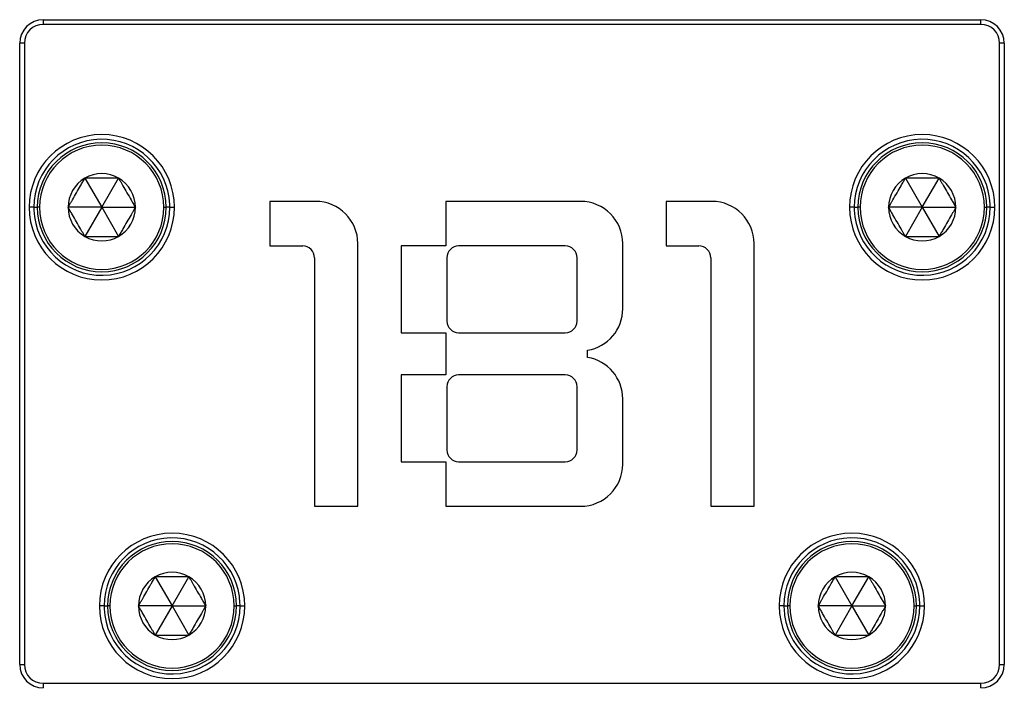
# Model space of a CAD drawing. Header units: millimetres. Extents: x -498 to 2211, y 417 to 918.
# Tile 5 of 24: x -498 to -456, y 674 to 702. Entities that reach past the tile are written whole.
import ezdxf

# ---------------------------------------------------------------- set-up
doc = ezdxf.new("R2010")
doc.units = ezdxf.units.MM

# ---------------------------------------------------------------- blocks, each defined once
blk = doc.blocks.new('Drawing View4')
at = {"color": 7, "linetype": 'Continuous', "lineweight": 25}
for p, q in [((-26.972, 45.046), (-26.972, 44.846)), ((-26.972, 45.046), (13.028, 45.046)), ((13.028, 44.846), (13.028, 45.046)), ((13.028, 44.846), (-26.972, 44.846)), ((-27.972, 17.546), (-27.972, 44.046)), ((-27.772, 44.046), (-27.972, 44.046)), ((-27.772, 44.046), (-27.772, 17.546)), ((13.828, 17.546), (13.828, 44.046)), ((14.028, 44.046), (13.828, 44.046)), ((14.028, 44.046), (14.028, 17.546)), ((-25.19, 38.289), (-24.472, 37.046)), ((-24.472, 37.046), (-23.755, 38.289)), ((9.81, 38.289), (10.528, 37.046)), ((10.528, 37.046), (11.245, 38.289)), ((-27.372, 37.046), (-27.572, 37.046)), ((-27.122, 37.046), (-27.222, 37.046)), ((-24.472, 37.046), (-25.907, 37.046)), ((-24.472, 37.046), (-25.19, 35.803)), ((-24.472, 37.046), (-23.755, 35.803)), ((-24.472, 37.046), (-23.037, 37.046)), ((-21.822, 37.046), (-21.722, 37.046)), ((-21.572, 37.046), (-21.722, 37.046)), ((-21.572, 37.046), (-21.372, 37.046)), ((-17.297, 37.296), (-17.297, 35.396)), ((-15.347, 37.296), (-17.297, 37.296)), ((-9.797, 37.296), (-9.797, 35.396)), ((-4.047, 37.296), (-9.797, 37.296)), ((-0.397, 37.296), (-0.397, 35.396)), ((1.553, 37.296), (-0.397, 37.296)), ((7.628, 37.046), (7.428, 37.046)), ((7.878, 37.046), (7.778, 37.046)), ((10.528, 37.046), (9.093, 37.046)), ((10.528, 37.046), (9.81, 35.803)), ((10.528, 37.046), (11.245, 35.803)), ((10.528, 37.046), (11.963, 37.046)), ((13.178, 37.046), (13.278, 37.046)), ((13.428, 37.046), (13.278, 37.046)), ((13.428, 37.046), (13.628, 37.046)), ((-17.297, 35.396), (-15.897, 35.396)), ((-13.547, 24.296), (-13.547, 35.496)), ((-9.797, 35.396), (-11.697, 35.396)), ((-11.697, 35.396), (-11.697, 31.696)), ((-4.697, 35.396), (-9.247, 35.396)), ((-2.247, 32.721), (-2.247, 35.496)), ((-0.397, 35.396), (1.003, 35.396)), ((3.353, 24.296), (3.353, 35.496)), ((-15.397, 34.896), (-15.397, 24.296)), ((-9.747, 34.896), (-9.747, 32.196)), ((-4.197, 32.196), (-4.197, 34.896)), ((1.503, 34.896), (1.503, 24.296)), ((-11.697, 31.696), (-9.797, 31.696)), ((-9.797, 31.696), (-9.797, 29.896)), ((-9.247, 31.696), (-4.697, 31.696)), ((-3.747, 30.646), (-3.747, 30.946)), ((-9.797, 29.896), (-11.697, 29.896)), ((-11.697, 29.896), (-11.697, 26.196)), ((-4.697, 29.896), (-9.247, 29.896)), ((-9.747, 29.396), (-9.747, 26.696)), ((-4.197, 26.696), (-4.197, 29.396)), ((-2.247, 26.096), (-2.247, 28.871)), ((-11.697, 26.196), (-9.797, 26.196)), ((-9.797, 26.196), (-9.797, 24.296)), ((-9.247, 26.196), (-4.697, 26.196)), ((-15.397, 24.296), (-13.547, 24.296)), ((-9.797, 24.296), (-4.047, 24.296)), ((1.503, 24.296), (3.353, 24.296)), ((-22.19, 21.289), (-21.472, 20.046)), ((-21.472, 20.046), (-20.755, 21.289)), ((6.81, 21.289), (7.528, 20.046)), ((7.528, 20.046), (8.245, 21.289)), ((-24.372, 20.046), (-24.572, 20.046)), ((-24.372, 20.046), (-24.222, 20.046)), ((-24.122, 20.046), (-24.222, 20.046)), ((-21.472, 20.046), (-22.907, 20.046)), ((-21.472, 20.046), (-22.19, 18.803)), ((-21.472, 20.046), (-20.037, 20.046)), ((-21.472, 20.046), (-20.755, 18.803)), ((-18.822, 20.046), (-18.722, 20.046)), ((-18.572, 20.046), (-18.722, 20.046)), ((-18.572, 20.046), (-18.372, 20.046)), ((4.628, 20.046), (4.428, 20.046)), ((4.628, 20.046), (4.778, 20.046)), ((4.878, 20.046), (4.778, 20.046)), ((7.528, 20.046), (6.093, 20.046)), ((7.528, 20.046), (6.81, 18.803)), ((7.528, 20.046), (8.963, 20.046)), ((7.528, 20.046), (8.245, 18.803)), ((10.178, 20.046), (10.278, 20.046)), ((10.428, 20.046), (10.278, 20.046)), ((10.428, 20.046), (10.628, 20.046)), ((-27.972, 17.546), (-27.772, 17.546)), ((13.828, 17.546), (14.028, 17.546)), ((-26.972, 16.746), (13.028, 16.746)), ((-26.972, 16.746), (-26.972, 16.546)), ((13.028, 16.546), (13.028, 16.746))]:
    blk.add_line(p, q, dxfattribs=at)
at = {"color": 7, "linetype": 'Continuous', "lineweight": 25, "flags": 128}
for points in [[(-27.372, 37.046), (-27.37, 37.046), (-27.362, 37.046), (-27.348, 37.046), (-27.33, 37.046), (-27.308, 37.046), (-27.282, 37.046), (-27.253, 37.046), (-27.222, 37.046)], [(7.628, 37.046), (7.63, 37.046), (7.638, 37.046), (7.652, 37.046), (7.67, 37.046), (7.692, 37.046), (7.718, 37.046), (7.747, 37.046), (7.778, 37.046)]]:
    blk.add_lwpolyline(points, dxfattribs=at)
at = {"color": 7, "linetype": 'Continuous', "lineweight": 25}
for centre, radius, start, end in [((-26.972, 44.046), 1, 90, 180), ((13.028, 44.046), 1, 0, 90), ((-26.972, 44.046), 0.8, 90, 180), ((13.028, 44.046), 0.8, 0, 90), ((-24.472, 37.046), 3.1, 0, 180), ((-24.472, 37.046), 2.9, 2.4095, 180), ((10.528, 37.046), 3.1, 0, 180), ((10.528, 37.046), 2.9, 2.4095, 180), ((-24.472, 37.046), 2.75, 0, 180), ((-24.472, 37.046), 2.65, 0, 180), ((10.528, 37.046), 2.75, 0, 180), ((10.528, 37.046), 2.65, 0, 180), ((-24.472, 37.046), 1.435, 120, 180), ((-24.472, 37.046), 1.435, 60, 120), ((-24.472, 37.046), 1.435, 0, 60), ((10.528, 37.046), 1.435, 120, 180), ((10.528, 37.046), 1.435, 60, 120), ((10.528, 37.046), 1.435, 0, 60), ((-24.472, 37.046), 3.1, 180, 0), ((-24.472, 37.046), 2.9, 180, 182.4095), ((-24.472, 37.046), 2.9, 182.4095, 0), ((-24.472, 37.046), 2.75, 180, 0), ((-24.472, 37.046), 2.65, 180, 0), ((-24.472, 37.046), 1.435, 180, 240), ((-24.472, 37.046), 1.435, 300, 0), ((-24.472, 37.046), 2.9, 0, 2.4095), ((-15.347, 35.496), 1.8, 0, 90), ((-4.047, 35.496), 1.8, 0, 90), ((1.553, 35.496), 1.8, 0, 90), ((10.528, 37.046), 3.1, 180, 0), ((10.528, 37.046), 2.9, 180, 182.4095), ((10.528, 37.046), 2.9, 182.4095, 0), ((10.528, 37.046), 2.75, 180, 0), ((10.528, 37.046), 2.65, 180, 0), ((10.528, 37.046), 1.435, 180, 240), ((10.528, 37.046), 1.435, 300, 0), ((10.528, 37.046), 2.9, 0, 2.4095), ((-24.472, 37.046), 1.435, 240, 300), ((10.528, 37.046), 1.435, 240, 300), ((-15.897, 34.896), 0.5, 0, 90), ((-9.247, 34.896), 0.5, 90, 180), ((-4.697, 34.896), 0.5, 0, 90), ((1.003, 34.896), 0.5, 0, 90), ((-4.047, 32.721), 1.8, 279.5941, 0), ((-9.247, 32.196), 0.5, 180, 270), ((-4.697, 32.196), 0.5, 270, 0), ((-4.047, 28.871), 1.8, 0, 80.4059), ((-9.247, 29.396), 0.5, 90, 180), ((-4.697, 29.396), 0.5, 0, 90), ((-9.247, 26.696), 0.5, 180, 270), ((-4.697, 26.696), 0.5, 270, 0), ((-4.047, 26.096), 1.8, 270, 0), ((-21.472, 20.046), 3.1, 0, 180), ((7.528, 20.046), 3.1, 0, 180), ((-21.472, 20.046), 2.9, 2.4095, 180), ((-21.472, 20.046), 2.75, 0, 180), ((-21.472, 20.046), 2.65, 0, 180), ((7.528, 20.046), 2.9, 2.4095, 180), ((7.528, 20.046), 2.75, 0, 180), ((7.528, 20.046), 2.65, 0, 180), ((-21.472, 20.046), 1.435, 60, 120), ((7.528, 20.046), 1.435, 60, 120), ((-21.472, 20.046), 1.435, 120, 180), ((-21.472, 20.046), 1.435, 0, 60), ((7.528, 20.046), 1.435, 120, 180), ((7.528, 20.046), 1.435, 0, 60), ((-21.472, 20.046), 2.9, 0, 2.4095), ((7.528, 20.046), 2.9, 0, 2.4095), ((-21.472, 20.046), 3.1, 180, 0), ((-21.472, 20.046), 2.9, 180, 182.4095), ((-21.472, 20.046), 2.9, 182.4095, 0), ((-21.472, 20.046), 2.75, 180, 0), ((-21.472, 20.046), 2.65, 180, 0), ((-21.472, 20.046), 1.435, 180, 240), ((-21.472, 20.046), 1.435, 300, 0), ((7.528, 20.046), 3.1, 180, 0), ((7.528, 20.046), 2.9, 180, 182.4095), ((7.528, 20.046), 2.9, 182.4095, 0), ((7.528, 20.046), 2.75, 180, 0), ((7.528, 20.046), 2.65, 180, 0), ((7.528, 20.046), 1.435, 180, 240), ((7.528, 20.046), 1.435, 300, 0), ((-21.472, 20.046), 1.435, 240, 300), ((7.528, 20.046), 1.435, 240, 300), ((-26.972, 17.546), 1, 180, 270), ((-26.972, 17.546), 0.8, 180, 270), ((13.028, 17.546), 0.8, 270, 0), ((13.028, 17.546), 1, 270, 0)]:
    blk.add_arc(centre, radius, start, end, dxfattribs=at)
for points, knots in [([(-25.907, 37.046), (-25.886, 37.082), (-25.845, 37.153), (-25.784, 37.26), (-25.686, 37.429), (-25.548, 37.667), (-25.4, 37.924), (-25.281, 38.13), (-25.221, 38.235), (-25.19, 38.289)], [0, 0, 0, 0, 0.091476, 0.1790707, 0.2639143, 0.5002329, 0.7363525, 0.8644236, 1, 1, 1, 1]), ([(-23.755, 38.289), (-23.797, 38.289), (-23.88, 38.289), (-24.004, 38.289), (-24.198, 38.289), (-24.472, 38.289), (-24.768, 38.289), (-25.006, 38.289), (-25.127, 38.289), (-25.19, 38.289)], [0, 0, 0, 0, 0.092825, 0.180726, 0.264, 0.500023, 0.736045, 0.862452, 1, 1, 1, 1]), ([(-23.755, 38.289), (-23.734, 38.252), (-23.693, 38.181), (-23.631, 38.074), (-23.534, 37.905), (-23.396, 37.667), (-23.248, 37.41), (-23.129, 37.204), (-23.068, 37.1), (-23.037, 37.046)], [0, 0, 0, 0, 0.091476, 0.1790707, 0.2639143, 0.5002329, 0.7363525, 0.8644236, 1, 1, 1, 1]), ([(9.093, 37.046), (9.114, 37.082), (9.155, 37.153), (9.216, 37.26), (9.314, 37.429), (9.452, 37.667), (9.6, 37.924), (9.719, 38.13), (9.779, 38.235), (9.81, 38.289)], [0, 0, 0, 0, 0.091476, 0.1790707, 0.2639143, 0.5002329, 0.7363525, 0.8644236, 1, 1, 1, 1]), ([(11.245, 38.289), (11.203, 38.289), (11.12, 38.289), (10.996, 38.289), (10.802, 38.289), (10.528, 38.289), (10.232, 38.289), (9.994, 38.289), (9.873, 38.289), (9.81, 38.289)], [0, 0, 0, 0, 0.092825, 0.180726, 0.264, 0.500023, 0.736045, 0.862452, 1, 1, 1, 1]), ([(11.245, 38.289), (11.266, 38.252), (11.307, 38.181), (11.369, 38.074), (11.466, 37.905), (11.604, 37.667), (11.752, 37.41), (11.871, 37.204), (11.932, 37.1), (11.963, 37.046)], [0, 0, 0, 0, 0.091476, 0.1790707, 0.2639143, 0.5002329, 0.7363525, 0.8644236, 1, 1, 1, 1]), ([(-25.19, 35.803), (-25.211, 35.839), (-25.252, 35.91), (-25.314, 36.017), (-25.411, 36.186), (-25.549, 36.425), (-25.697, 36.681), (-25.816, 36.887), (-25.876, 36.992), (-25.907, 37.046)], [0, 0, 0, 0, 0.091476, 0.179071, 0.263914, 0.500233, 0.736353, 0.864424, 1, 1, 1, 1]), ([(-23.037, 37.046), (-23.058, 37.01), (-23.099, 36.939), (-23.161, 36.832), (-23.258, 36.663), (-23.396, 36.424), (-23.544, 36.167), (-23.663, 35.962), (-23.724, 35.857), (-23.755, 35.803)], [0, 0, 0, 0, 0.091476, 0.179071, 0.263914, 0.500233, 0.736353, 0.864424, 1, 1, 1, 1]), ([(9.81, 35.803), (9.789, 35.839), (9.748, 35.91), (9.686, 36.017), (9.589, 36.186), (9.451, 36.425), (9.303, 36.681), (9.184, 36.887), (9.124, 36.992), (9.093, 37.046)], [0, 0, 0, 0, 0.091476, 0.179071, 0.263914, 0.500233, 0.736353, 0.864424, 1, 1, 1, 1]), ([(11.963, 37.046), (11.942, 37.01), (11.901, 36.939), (11.839, 36.832), (11.742, 36.663), (11.604, 36.424), (11.456, 36.167), (11.337, 35.962), (11.276, 35.857), (11.245, 35.803)], [0, 0, 0, 0, 0.091476, 0.179071, 0.263914, 0.500233, 0.736353, 0.864424, 1, 1, 1, 1]), ([(-25.19, 35.803), (-25.147, 35.803), (-25.065, 35.803), (-24.941, 35.803), (-24.747, 35.803), (-24.472, 35.803), (-24.177, 35.803), (-23.939, 35.803), (-23.818, 35.803), (-23.755, 35.803)], [0, 0, 0, 0, 0.092825, 0.180726, 0.264, 0.500023, 0.736045, 0.862452, 1, 1, 1, 1]), ([(9.81, 35.803), (9.853, 35.803), (9.935, 35.803), (10.059, 35.803), (10.253, 35.803), (10.528, 35.803), (10.823, 35.803), (11.061, 35.803), (11.182, 35.803), (11.245, 35.803)], [0, 0, 0, 0, 0.092825, 0.180726, 0.264, 0.500023, 0.736045, 0.862452, 1, 1, 1, 1]), ([(-22.907, 20.046), (-22.886, 20.082), (-22.845, 20.153), (-22.784, 20.26), (-22.686, 20.429), (-22.548, 20.667), (-22.4, 20.924), (-22.281, 21.13), (-22.221, 21.235), (-22.19, 21.289)], [0, 0, 0, 0, 0.091476, 0.179071, 0.263914, 0.500233, 0.736353, 0.864424, 1, 1, 1, 1]), ([(-20.755, 21.289), (-20.797, 21.289), (-20.88, 21.289), (-21.004, 21.289), (-21.198, 21.289), (-21.472, 21.289), (-21.768, 21.289), (-22.006, 21.289), (-22.127, 21.289), (-22.19, 21.289)], [0, 0, 0, 0, 0.0928252, 0.1807256, 0.2639997, 0.5000227, 0.7360454, 0.8624516, 1, 1, 1, 1]), ([(-20.755, 21.289), (-20.734, 21.252), (-20.693, 21.181), (-20.631, 21.074), (-20.534, 20.905), (-20.396, 20.667), (-20.248, 20.41), (-20.129, 20.204), (-20.068, 20.1), (-20.037, 20.046)], [0, 0, 0, 0, 0.091476, 0.179071, 0.263914, 0.500233, 0.736353, 0.864424, 1, 1, 1, 1]), ([(6.093, 20.046), (6.114, 20.082), (6.155, 20.153), (6.216, 20.26), (6.314, 20.429), (6.452, 20.667), (6.6, 20.924), (6.719, 21.13), (6.779, 21.235), (6.81, 21.289)], [0, 0, 0, 0, 0.091476, 0.179071, 0.263914, 0.500233, 0.736353, 0.864424, 1, 1, 1, 1]), ([(8.245, 21.289), (8.203, 21.289), (8.12, 21.289), (7.996, 21.289), (7.802, 21.289), (7.528, 21.289), (7.232, 21.289), (6.994, 21.289), (6.873, 21.289), (6.81, 21.289)], [0, 0, 0, 0, 0.0928252, 0.1807256, 0.2639997, 0.5000227, 0.7360454, 0.8624516, 1, 1, 1, 1]), ([(8.245, 21.289), (8.266, 21.252), (8.307, 21.181), (8.369, 21.074), (8.466, 20.905), (8.604, 20.667), (8.752, 20.41), (8.871, 20.204), (8.932, 20.1), (8.963, 20.046)], [0, 0, 0, 0, 0.091476, 0.1790707, 0.2639143, 0.5002329, 0.7363525, 0.8644236, 1, 1, 1, 1]), ([(-22.19, 18.803), (-22.211, 18.839), (-22.252, 18.91), (-22.314, 19.017), (-22.411, 19.186), (-22.549, 19.425), (-22.697, 19.681), (-22.816, 19.887), (-22.876, 19.992), (-22.907, 20.046)], [0, 0, 0, 0, 0.091476, 0.179071, 0.263914, 0.500233, 0.736353, 0.864424, 1, 1, 1, 1]), ([(-20.037, 20.046), (-20.058, 20.01), (-20.099, 19.939), (-20.161, 19.832), (-20.258, 19.663), (-20.396, 19.424), (-20.544, 19.167), (-20.663, 18.962), (-20.724, 18.857), (-20.755, 18.803)], [0, 0, 0, 0, 0.091476, 0.1790707, 0.2639143, 0.5002329, 0.7363525, 0.8644236, 1, 1, 1, 1]), ([(6.81, 18.803), (6.789, 18.839), (6.748, 18.91), (6.686, 19.017), (6.589, 19.186), (6.451, 19.425), (6.303, 19.681), (6.184, 19.887), (6.124, 19.992), (6.093, 20.046)], [0, 0, 0, 0, 0.091476, 0.179071, 0.263914, 0.500233, 0.736353, 0.864424, 1, 1, 1, 1]), ([(8.963, 20.046), (8.942, 20.01), (8.901, 19.939), (8.839, 19.832), (8.742, 19.663), (8.604, 19.424), (8.456, 19.167), (8.337, 18.962), (8.276, 18.857), (8.245, 18.803)], [0, 0, 0, 0, 0.091476, 0.1790707, 0.2639143, 0.5002329, 0.7363525, 0.8644236, 1, 1, 1, 1]), ([(-22.19, 18.803), (-22.147, 18.803), (-22.065, 18.803), (-21.941, 18.803), (-21.747, 18.803), (-21.472, 18.803), (-21.177, 18.803), (-20.939, 18.803), (-20.818, 18.803), (-20.755, 18.803)], [0, 0, 0, 0, 0.0928252, 0.1807256, 0.2639997, 0.5000227, 0.7360454, 0.8624516, 1, 1, 1, 1]), ([(6.81, 18.803), (6.853, 18.803), (6.935, 18.803), (7.059, 18.803), (7.253, 18.803), (7.528, 18.803), (7.823, 18.803), (8.061, 18.803), (8.182, 18.803), (8.245, 18.803)], [0, 0, 0, 0, 0.0928252, 0.1807256, 0.2639997, 0.5000227, 0.7360454, 0.8624516, 1, 1, 1, 1])]:
    blk.add_open_spline(points, degree=3, knots=knots, dxfattribs=at)

msp = doc.modelspace()

# ---------------------------------------------------------------- block references
at = {"color": 7, "linetype": 'Continuous', "lineweight": 25}
msp.add_blockref('Drawing View4', (-470.51, 656.844), dxfattribs=at)

doc.saveas('drawing.dxf')
